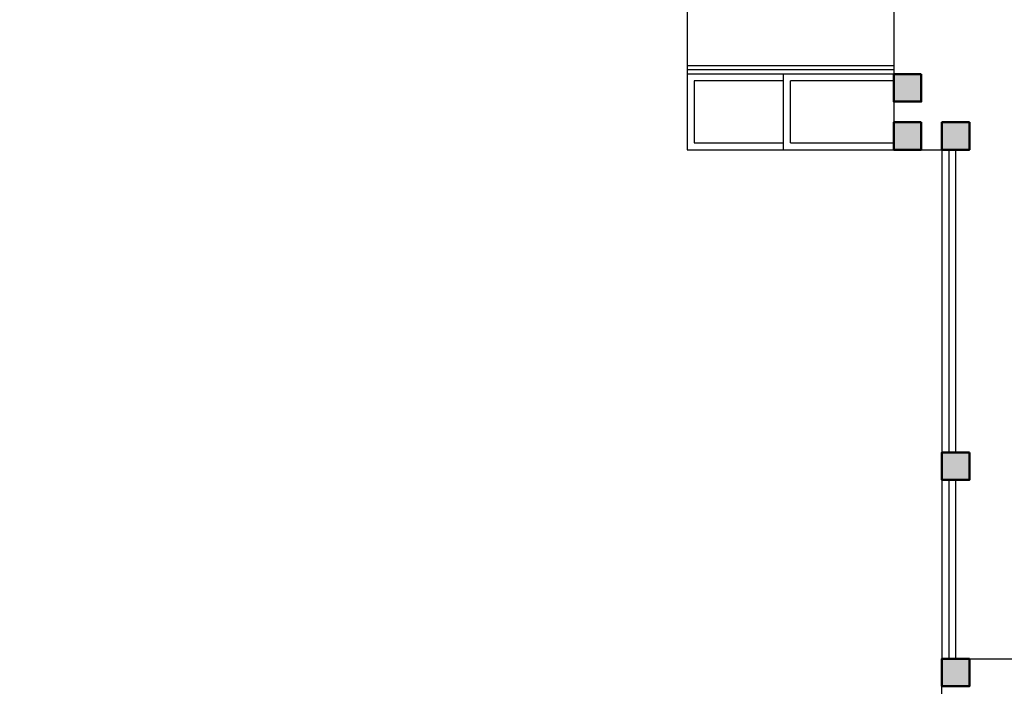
# Model space of a CAD drawing. Header units: millimetres. Extents: x 151654 to 877351, y 70322 to 154322.
# Tile 34 of 173: x 229772 to 244079, y 108138 to 117828. Entities that reach past the tile are written whole.
import ezdxf

# ---------------------------------------------------------------- set-up
doc = ezdxf.new("R2010")
doc.units = ezdxf.units.MM
doc.layers.add('kolonn', color=7, linetype='Continuous')

# ---------------------------------------------------------------- blocks, each defined once
blk = doc.blocks.new('ghsdd')
at = {"ltscale": 50, "true_color": 0x757575}
h = blk.add_hatch(color=8, dxfattribs=at)
h.paths.add_polyline_path([(0, 200), (-200, 200), (-200, 0), (0, 0)])
h.paths.add_polyline_path([(200, 0), (200, 200), (0, 200), (0, 0)])
h.paths.add_polyline_path([(0, 0), (-200, 0), (-200, -200), (0, -200)])
h.paths.add_polyline_path([(0, 0), (0, -200), (200, -200), (200, 0)])
at = {"lineweight": 50, "ltscale": 50}
blk.add_lwpolyline([(200, 200), (200, -200), (-200, -200), (-200, 200), (200, 200)], dxfattribs=at)

msp = doc.modelspace()

# ---------------------------------------------------------------- linework, layer by layer
for p, q in [((239472.2, 118138.4), (239472.2, 115938.4)), ((242472.2, 117038.4), (239472.2, 117038.4)), ((239572.2, 116938.4), (239572.2, 116038.4)), ((240872.2, 116938.4), (239572.2, 116938.4)), ((242472.2, 116938.4), (240972.2, 116938.4)), ((239572.2, 116038.4), (240872.2, 116038.4)), ((240972.2, 116038.4), (242472.2, 116038.4)), ((239472.2, 115938.4), (242472.2, 115938.4))]:
    msp.add_line(p, q)
at = {"color": 1}
for p, q in [((242472.2, 117158.4), (239472.2, 117158.4)), ((242472.2, 117098.4), (239472.2, 117098.4)), ((243272.2, 115938.4), (243272.2, 111538.4)), ((243372.2, 115938.4), (243372.2, 111538.4)), ((243272.2, 111138.4), (243272.2, 108538.4)), ((243372.2, 111138.4), (243372.2, 108538.4))]:
    msp.add_line(p, q, dxfattribs=at)
at = {"lineweight": 30}
for p, q in [((243172.2, 105538.4), (243172.2, 108538.4)), ((243172.2, 108538.4), (245022.2, 108538.4))]:
    msp.add_line(p, q, dxfattribs=at)
for points in [[(219072.2, 125538.4), (243172.2, 125538.4), (243172.2, 121138.4), (242472.2, 121138.4), (242472.2, 115938.4), (243172.2, 115938.4), (243172.2, 108538.4)], [(240872.2, 115938.4), (240872.2, 117038.4)], [(240972.2, 116038.4), (240972.2, 116938.4)]]:
    msp.add_lwpolyline(points)
for points in [[(242872.2, 117038.4), (242472.2, 117038.4), (242472.2, 116638.4), (242872.2, 116638.4)], [(242872.2, 116338.4), (242472.2, 116338.4), (242472.2, 115938.4), (242872.2, 115938.4)], [(243572.2, 116338.4), (243172.2, 116338.4), (243172.2, 115938.4), (243572.2, 115938.4)], [(243572.2, 111538.4), (243172.2, 111538.4), (243172.2, 111138.4), (243572.2, 111138.4)]]:
    msp.add_lwpolyline(points, close=True, dxfattribs=at)

# ---------------------------------------------------------------- block references
at = {"layer": 'kolonn'}
for p in [(242672.2, 116838.4), (242672.2, 116138.4), (243372.2, 116138.4), (243372.2, 111338.4), (243372.2, 108338.4)]:
    msp.add_blockref('ghsdd', p, dxfattribs=at)

doc.saveas('drawing.dxf')
